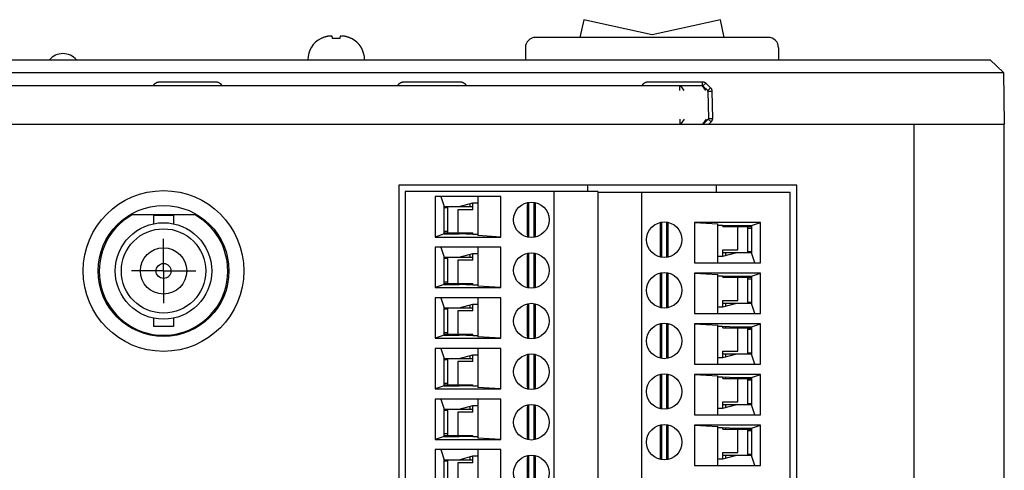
# Model space of a CAD drawing. Header units: inches. Extents: x 0 to 34, y 0 to 22.
# Tile 11 of 80: x 16.3 to 20.2, y 10.8 to 12.5. Entities that reach past the tile are written whole.
import ezdxf

# ---------------------------------------------------------------- set-up
doc = ezdxf.new("R2010")
doc.units = ezdxf.units.IN
doc.header["$LTSCALE"] = 1.87
doc.header["$MEASUREMENT"] = 0
doc.linetypes.add('CENTER', pattern=[0.6, 0.375, -0.075, 0.075, -0.075])
doc.layers.get('0').update_dxf_attribs({"linetype": 'CONTINUOUS'})
doc.layers.add('02___PRT_ALL_AXES', color=7, linetype='CONTINUOUS')

msp = doc.modelspace()

# ---------------------------------------------------------------- linework, layer by layer
at = {"color": 7, "linetype": 'CONTINUOUS'}
for p, q in [((18.5171, 12.5214), (18.5018, 12.4524)), ((18.7825, 12.4625), (18.5171, 12.5214)), ((19.0481, 12.5214), (18.7825, 12.4625)), ((19.0633, 12.4524), (19.0481, 12.5214)), ((17.497, 12.4486), (17.4953, 12.4486)), ((17.5402, 12.4486), (17.5392, 12.4573)), ((17.5545, 12.4486), (17.5402, 12.4486)), ((17.5687, 12.4486), (17.5545, 12.4486)), ((17.5697, 12.4573), (17.5687, 12.4486)), ((17.6136, 12.4486), (17.6119, 12.4486)), ((19.234, 12.4524), (18.33, 12.4524)), ((18.29, 12.4124), (18.29, 12.3654)), ((19.274, 12.4124), (19.274, 12.3654)), ((12.9063, 12.3654), (20.0976, 12.3654)), ((20.0976, 12.3654), (20.1485, 12.3154)), ((12.8554, 12.3154), (20.1485, 12.3154)), ((20.1485, 12.3154), (20.152, 12.1154)), ((14.0258, 12.2654), (18.9781, 12.2654)), ((16.8693, 12.2801), (17.0846, 12.2801)), ((17.8193, 12.2801), (18.0346, 12.2801)), ((18.7693, 12.2804), (18.9781, 12.2804)), ((18.8907, 12.2462), (18.8907, 12.2645)), ((18.9077, 12.2462), (18.8946, 12.2645)), ((18.9781, 12.2654), (18.9781, 12.2804)), ((18.9917, 12.2462), (18.9786, 12.2645)), ((18.9802, 12.2645), (18.9909, 12.2751)), ((18.9988, 12.2462), (18.9802, 12.2645)), ((18.9909, 12.2751), (19.0095, 12.2568)), ((18.9988, 12.2462), (19.0095, 12.2568)), ((18.9996, 12.2447), (18.9996, 12.2449)), ((18.9996, 12.2447), (18.9996, 12.2447)), ((18.9997, 12.2446), (18.9996, 12.2447)), ((18.9997, 12.2445), (18.9997, 12.2446)), ((18.9997, 12.2444), (18.9997, 12.2445)), ((18.9997, 12.2444), (18.9997, 12.2444)), ((18.9997, 12.2442), (18.9997, 12.2444)), ((18.9997, 12.2441), (18.9997, 12.2442)), ((18.9997, 12.2441), (19.0016, 12.1373)), ((18.9997, 12.2441), (18.9997, 12.2441)), ((18.9997, 12.2441), (19.015, 12.2441)), ((19.015, 12.2441), (19.0168, 12.1373)), ((19.0016, 12.1373), (19.0168, 12.1373)), ((12.852, 12.1154), (20.152, 12.1154)), ((18.8914, 12.1163), (18.8914, 12.1352)), ((18.8954, 12.1163), (18.9085, 12.1352)), ((18.9805, 12.1163), (18.9936, 12.1352)), ((18.9821, 12.1163), (19.0007, 12.1352)), ((18.983, 12.1154), (18.9821, 12.1163)), ((19.0007, 12.1352), (19.0116, 12.1242)), ((19.0116, 12.1242), (19.0029, 12.1154)), ((19.802, 4.6154), (19.802, 12.1154)), ((20.152, 4.6154), (20.152, 12.1154)), ((17.798, 11.8786), (17.798, 5.8247)), ((19.3449, 11.8786), (17.798, 11.8786)), ((18.532, 11.8786), (18.532, 11.8536)), ((19.032, 11.8786), (19.032, 11.851)), ((19.3449, 5.8247), (19.3449, 11.8786)), ((17.823, 11.8536), (17.823, 5.8497)), ((18.571, 11.8536), (17.823, 11.8536)), ((17.9391, 11.8339), (17.9391, 11.6764)), ((18.195, 11.8339), (17.9391, 11.8339)), ((17.9607, 11.8339), (17.9745, 11.7946)), ((18.1045, 11.8339), (18.1045, 11.6822)), ((18.195, 11.6764), (18.195, 11.8339)), ((18.4017, 5.8497), (18.4017, 11.8536)), ((18.571, 11.8536), (18.571, 5.8497)), ((18.5719, 11.851), (18.5719, 5.8471)), ((18.5719, 11.851), (19.3199, 11.851)), ((18.7412, 11.851), (18.7412, 5.8471)), ((19.3199, 5.8471), (19.3199, 11.851)), ((17.9745, 11.6883), (17.9745, 11.7946)), ((17.9745, 11.7946), (18.0848, 11.7946)), ((17.9884, 11.6922), (17.9884, 11.7946)), ((18.0324, 11.7946), (18.0861, 11.8093)), ((18.0749, 11.7946), (18.0749, 11.8063)), ((18.0848, 11.809), (18.0848, 11.7827)), ((18.0861, 11.8093), (18.1045, 11.8093)), ((18.2974, 11.7957), (18.2974, 11.691)), ((18.3024, 11.8114), (18.3024, 11.6753)), ((18.3239, 11.6753), (18.3239, 11.8114)), ((18.3289, 11.691), (18.3289, 11.7957)), ((17.0053, 11.7624), (16.7606, 11.7624)), ((16.8445, 11.7606), (16.8445, 11.7279)), ((16.9215, 11.7606), (16.8445, 11.7606)), ((16.9215, 11.7606), (16.9215, 11.7279)), ((17.9745, 11.7906), (17.9884, 11.7906)), ((18.0267, 11.7827), (18.0267, 11.6922)), ((18.0853, 11.7827), (18.0267, 11.7827)), ((18.814, 11.7184), (18.814, 11.6137)), ((18.819, 11.7341), (18.819, 11.598)), ((18.8405, 11.598), (18.8405, 11.7341)), ((18.8455, 11.6137), (18.8455, 11.7184)), ((18.9479, 11.7329), (18.9479, 11.5755)), ((19.2038, 11.7329), (18.9479, 11.7329)), ((18.9479, 11.7329), (19.0384, 11.7272)), ((19.0384, 11.5755), (19.0384, 11.7272)), ((19.0384, 11.7229), (19.0568, 11.7229)), ((19.0568, 11.7229), (19.1105, 11.7211)), ((19.0576, 11.7172), (19.1684, 11.7172)), ((19.0581, 11.7172), (19.0581, 11.7228)), ((19.068, 11.7225), (19.068, 11.7172)), ((19.1105, 11.7211), (19.1684, 11.7211)), ((19.1162, 11.6266), (19.1162, 11.7172)), ((19.1545, 11.6148), (19.1545, 11.7172)), ((19.1684, 11.7211), (19.2038, 11.7329)), ((19.1684, 11.7211), (19.1684, 11.6148)), ((19.2038, 11.5755), (19.2038, 11.7329)), ((17.9745, 11.6883), (17.9391, 11.6764)), ((17.9391, 11.6764), (18.195, 11.6764)), ((17.9884, 11.6981), (17.9745, 11.6981)), ((17.9745, 11.6922), (18.0853, 11.6922)), ((17.9745, 11.6883), (18.0324, 11.6883)), ((18.0861, 11.6865), (18.0324, 11.6883)), ((18.0749, 11.6869), (18.0749, 11.6922)), ((18.0848, 11.6922), (18.0848, 11.6866)), ((18.1045, 11.6865), (18.0861, 11.6865)), ((18.195, 11.6764), (18.1045, 11.6822)), ((19.1545, 11.7113), (19.1684, 11.7113)), ((18.5719, 11.6694), (18.571, 11.6694)), ((17.9391, 11.6371), (17.9391, 11.4796)), ((18.195, 11.6371), (17.9391, 11.6371)), ((17.9607, 11.6371), (17.9745, 11.5977)), ((18.0324, 11.5977), (18.0861, 11.6125)), ((18.0749, 11.5977), (18.0749, 11.6094)), ((18.0848, 11.6121), (18.0848, 11.5859)), ((18.0861, 11.6125), (18.1045, 11.6125)), ((18.1045, 11.6371), (18.1045, 11.4854)), ((18.195, 11.4796), (18.195, 11.6371)), ((18.3024, 11.6146), (18.3024, 11.4785)), ((18.3239, 11.4785), (18.3239, 11.6146)), ((19.0568, 11.6001), (19.0384, 11.6001)), ((19.1105, 11.6148), (19.0568, 11.6001)), ((19.0576, 11.6266), (19.1162, 11.6266)), ((19.0581, 11.6004), (19.0581, 11.6266)), ((19.1684, 11.6148), (19.0581, 11.6148)), ((19.068, 11.6148), (19.068, 11.6031)), ((19.1684, 11.6188), (19.1545, 11.6188)), ((19.1822, 11.5755), (19.1684, 11.6148)), ((17.9745, 11.4914), (17.9745, 11.5977)), ((17.9745, 11.5977), (18.0848, 11.5977)), ((17.9745, 11.5938), (17.9884, 11.5938)), ((17.9884, 11.4953), (17.9884, 11.5977)), ((18.0267, 11.5859), (18.0267, 11.4953)), ((18.0853, 11.5859), (18.0267, 11.5859)), ((18.2974, 11.5989), (18.2974, 11.4942)), ((18.3289, 11.4942), (18.3289, 11.5989)), ((18.9479, 11.5755), (19.2038, 11.5755)), ((18.819, 11.5372), (18.819, 11.4011)), ((18.8405, 11.4011), (18.8405, 11.5372)), ((18.9479, 11.5361), (18.9479, 11.3786)), ((19.2038, 11.5361), (18.9479, 11.5361)), ((18.9479, 11.5361), (19.0384, 11.5303)), ((19.0384, 11.3786), (19.0384, 11.5303)), ((19.0384, 11.526), (19.0568, 11.526)), ((19.0568, 11.526), (19.1105, 11.5243)), ((19.0581, 11.5203), (19.0581, 11.526)), ((19.068, 11.5256), (19.068, 11.5203)), ((19.1105, 11.5243), (19.1684, 11.5243)), ((19.1684, 11.5243), (19.2038, 11.5361)), ((19.1684, 11.5243), (19.1684, 11.418)), ((19.2038, 11.3786), (19.2038, 11.5361)), ((17.9745, 11.4914), (17.9391, 11.4796)), ((17.9884, 11.5012), (17.9745, 11.5012)), ((17.9745, 11.4953), (18.0853, 11.4953)), ((17.9745, 11.4914), (18.0324, 11.4914)), ((18.0861, 11.4897), (18.0324, 11.4914)), ((18.0749, 11.49), (18.0749, 11.4953)), ((18.0848, 11.4953), (18.0848, 11.4897)), ((18.1045, 11.4897), (18.0861, 11.4897)), ((18.195, 11.4796), (18.1045, 11.4854)), ((18.814, 11.5215), (18.814, 11.4168)), ((18.8455, 11.4168), (18.8455, 11.5215)), ((19.0576, 11.5203), (19.1684, 11.5203)), ((19.1162, 11.4298), (19.1162, 11.5203)), ((19.1545, 11.418), (19.1545, 11.5203)), ((19.1545, 11.5144), (19.1684, 11.5144)), ((17.9391, 11.4796), (18.195, 11.4796)), ((17.9391, 11.4402), (17.9391, 11.2827)), ((18.195, 11.4402), (17.9391, 11.4402)), ((17.9607, 11.4402), (17.9745, 11.4009)), ((18.0324, 11.4009), (18.0861, 11.4156)), ((18.0749, 11.4009), (18.0749, 11.4126)), ((18.0848, 11.4153), (18.0848, 11.389)), ((18.0861, 11.4156), (18.1045, 11.4156)), ((18.1045, 11.4402), (18.1045, 11.2885)), ((18.195, 11.2827), (18.195, 11.4402)), ((18.3024, 11.4177), (18.3024, 11.2816)), ((18.3239, 11.2816), (18.3239, 11.4177)), ((19.1105, 11.418), (19.0568, 11.4032)), ((19.0576, 11.4298), (19.1162, 11.4298)), ((19.0581, 11.4036), (19.0581, 11.4298)), ((19.1684, 11.418), (19.0581, 11.418)), ((19.068, 11.418), (19.068, 11.4063)), ((19.1684, 11.4219), (19.1545, 11.4219)), ((19.1822, 11.3786), (19.1684, 11.418)), ((17.9745, 11.2946), (17.9745, 11.4009)), ((17.9745, 11.4009), (18.0848, 11.4009)), ((17.9745, 11.3969), (17.9884, 11.3969)), ((17.9884, 11.2985), (17.9884, 11.4009)), ((18.0267, 11.389), (18.0267, 11.2985)), ((18.0853, 11.389), (18.0267, 11.389)), ((18.2974, 11.402), (18.2974, 11.2973)), ((18.3289, 11.2973), (18.3289, 11.402)), ((18.9479, 11.3786), (19.2038, 11.3786)), ((19.0568, 11.4032), (19.0384, 11.4032)), ((16.8445, 11.3609), (16.8445, 11.3281)), ((16.9215, 11.3609), (16.9215, 11.3281)), ((18.819, 11.3404), (18.819, 11.2043)), ((18.8405, 11.2043), (18.8405, 11.3404)), ((18.9479, 11.3392), (18.9479, 11.1818)), ((19.2038, 11.3392), (18.9479, 11.3392)), ((18.9479, 11.3392), (19.0384, 11.3335)), ((19.0384, 11.1818), (19.0384, 11.3335)), ((19.1684, 11.3274), (19.2038, 11.3392)), ((19.2038, 11.1818), (19.2038, 11.3392)), ((16.9215, 11.3281), (16.8445, 11.3281)), ((17.9745, 11.2946), (17.9391, 11.2827)), ((17.9884, 11.3044), (17.9745, 11.3044)), ((17.9745, 11.2985), (18.0853, 11.2985)), ((17.9745, 11.2946), (18.0324, 11.2946)), ((18.0861, 11.2928), (18.0324, 11.2946)), ((18.0749, 11.2932), (18.0749, 11.2985)), ((18.0848, 11.2985), (18.0848, 11.2929)), ((18.814, 11.3247), (18.814, 11.22)), ((18.8455, 11.22), (18.8455, 11.3247)), ((19.0384, 11.3292), (19.0568, 11.3292)), ((19.0568, 11.3292), (19.1105, 11.3274)), ((19.0576, 11.3235), (19.1684, 11.3235)), ((19.0581, 11.3235), (19.0581, 11.3291)), ((19.068, 11.3288), (19.068, 11.3235)), ((19.1105, 11.3274), (19.1684, 11.3274)), ((19.1162, 11.2329), (19.1162, 11.3235)), ((19.1545, 11.2211), (19.1545, 11.3235)), ((19.1545, 11.3176), (19.1684, 11.3176)), ((19.1684, 11.3274), (19.1684, 11.2211)), ((17.9391, 11.2827), (18.195, 11.2827)), ((18.1045, 11.2928), (18.0861, 11.2928)), ((18.195, 11.2827), (18.1045, 11.2885)), ((17.9391, 11.2434), (17.9391, 11.0859)), ((18.195, 11.2434), (17.9391, 11.2434)), ((17.9607, 11.2434), (17.9745, 11.204)), ((18.0324, 11.204), (18.0861, 11.2188)), ((18.0848, 11.2184), (18.0848, 11.1922)), ((18.0861, 11.2188), (18.1045, 11.2188)), ((18.1045, 11.2434), (18.1045, 11.0917)), ((18.195, 11.0859), (18.195, 11.2434)), ((18.3024, 11.2209), (18.3024, 11.0848)), ((18.3239, 11.0848), (18.3239, 11.2209)), ((19.1105, 11.2211), (19.0568, 11.2064)), ((19.0576, 11.2329), (19.1162, 11.2329)), ((19.0581, 11.2067), (19.0581, 11.2329)), ((19.1684, 11.2211), (19.0581, 11.2211)), ((19.068, 11.2211), (19.068, 11.2094)), ((19.1684, 11.2251), (19.1545, 11.2251)), ((19.1822, 11.1818), (19.1684, 11.2211)), ((17.9745, 11.0977), (17.9745, 11.204)), ((17.9745, 11.204), (18.0848, 11.204)), ((17.9745, 11.2001), (17.9884, 11.2001)), ((17.9884, 11.1016), (17.9884, 11.204)), ((18.0267, 11.1922), (18.0267, 11.1016)), ((18.0853, 11.1922), (18.0267, 11.1922)), ((18.0749, 11.204), (18.0749, 11.2157)), ((18.2974, 11.2052), (18.2974, 11.1005)), ((18.3289, 11.1005), (18.3289, 11.2052)), ((18.9479, 11.1818), (19.2038, 11.1818)), ((19.0568, 11.2064), (19.0384, 11.2064)), ((18.819, 11.1435), (18.819, 11.0074)), ((18.8405, 11.0074), (18.8405, 11.1435)), ((18.9479, 11.1424), (18.9479, 10.9849)), ((19.2038, 11.1424), (18.9479, 11.1424)), ((18.9479, 11.1424), (19.0384, 11.1366)), ((19.1684, 11.1306), (19.2038, 11.1424)), ((19.2038, 10.9849), (19.2038, 11.1424)), ((17.9884, 11.1075), (17.9745, 11.1075)), ((18.814, 11.1278), (18.814, 11.0231)), ((18.8455, 11.0231), (18.8455, 11.1278)), ((19.0384, 10.9849), (19.0384, 11.1366)), ((19.0384, 11.1323), (19.0568, 11.1323)), ((19.0568, 11.1323), (19.1105, 11.1306)), ((19.0576, 11.1266), (19.1684, 11.1266)), ((19.0581, 11.1266), (19.0581, 11.1323)), ((19.068, 11.1319), (19.068, 11.1266)), ((19.1105, 11.1306), (19.1684, 11.1306)), ((19.1162, 11.0361), (19.1162, 11.1266)), ((19.1545, 11.0243), (19.1545, 11.1266)), ((19.1545, 11.1207), (19.1684, 11.1207)), ((19.1684, 11.1306), (19.1684, 11.0243)), ((17.9745, 11.0977), (17.9391, 11.0859)), ((17.9391, 11.0859), (18.195, 11.0859)), ((17.9745, 11.1016), (18.0853, 11.1016)), ((17.9745, 11.0977), (18.0324, 11.0977)), ((18.0861, 11.096), (18.0324, 11.0977)), ((18.0749, 11.0963), (18.0749, 11.1016)), ((18.0848, 11.1016), (18.0848, 11.096)), ((18.1045, 11.096), (18.0861, 11.096)), ((18.195, 11.0859), (18.1045, 11.0917)), ((17.9391, 11.0465), (17.9391, 10.889)), ((18.195, 11.0465), (17.9391, 11.0465)), ((17.9607, 11.0465), (17.9745, 11.0072)), ((18.1045, 11.0465), (18.1045, 10.8948)), ((18.195, 10.889), (18.195, 11.0465)), ((19.0576, 11.0361), (19.1162, 11.0361)), ((19.0581, 11.0099), (19.0581, 11.0361)), ((19.1684, 11.0282), (19.1545, 11.0282)), ((17.9745, 10.9009), (17.9745, 11.0072)), ((17.9745, 11.0072), (18.0848, 11.0072)), ((17.9745, 11.0032), (17.9884, 11.0032)), ((17.9884, 10.9048), (17.9884, 11.0072)), ((18.0267, 10.9953), (18.0267, 10.9048)), ((18.0853, 10.9953), (18.0267, 10.9953)), ((18.0324, 11.0072), (18.0861, 11.0219)), ((18.0749, 11.0072), (18.0749, 11.0189)), ((18.0848, 11.0216), (18.0848, 10.9953)), ((18.0861, 11.0219), (18.1045, 11.0219)), ((18.2974, 11.0083), (18.2974, 10.9036)), ((18.3024, 11.024), (18.3024, 10.8879)), ((18.3239, 10.8879), (18.3239, 11.024)), ((18.3289, 10.9036), (18.3289, 11.0083)), ((19.0568, 11.0095), (19.0384, 11.0095)), ((19.1105, 11.0243), (19.0568, 11.0095)), ((19.1684, 11.0243), (19.0581, 11.0243)), ((19.068, 11.0243), (19.068, 11.0126)), ((19.1822, 10.9849), (19.1684, 11.0243)), ((18.9479, 10.9849), (19.2038, 10.9849)), ((17.9884, 10.9107), (17.9745, 10.9107)), ((18.814, 10.931), (18.814, 10.8263)), ((18.819, 10.9467), (18.819, 10.8106)), ((18.8405, 10.8106), (18.8405, 10.9467)), ((18.8455, 10.8263), (18.8455, 10.931)), ((18.9479, 10.9455), (18.9479, 10.7881)), ((19.2038, 10.9455), (18.9479, 10.9455)), ((18.9479, 10.9455), (19.0384, 10.9398)), ((19.0384, 10.7881), (19.0384, 10.9398)), ((19.0384, 10.9355), (19.0568, 10.9355)), ((19.0568, 10.9355), (19.1105, 10.9337)), ((19.0576, 10.9298), (19.1684, 10.9298)), ((19.0581, 10.9298), (19.0581, 10.9354)), ((19.068, 10.9351), (19.068, 10.9298)), ((19.1105, 10.9337), (19.1684, 10.9337)), ((19.1162, 10.8392), (19.1162, 10.9298)), ((19.1545, 10.8274), (19.1545, 10.9298)), ((19.1545, 10.9239), (19.1684, 10.9239)), ((19.1684, 10.9337), (19.2038, 10.9455)), ((19.1684, 10.9337), (19.1684, 10.8274)), ((19.2038, 10.7881), (19.2038, 10.9455)), ((17.9745, 10.9009), (17.9391, 10.889)), ((17.9391, 10.889), (18.195, 10.889)), ((17.9745, 10.9048), (18.0853, 10.9048)), ((17.9745, 10.9009), (18.0324, 10.9009)), ((18.0861, 10.8991), (18.0324, 10.9009)), ((18.0749, 10.8995), (18.0749, 10.9048)), ((18.0848, 10.9048), (18.0848, 10.8992)), ((18.1045, 10.8991), (18.0861, 10.8991)), ((18.195, 10.889), (18.1045, 10.8948)), ((17.9391, 10.8497), (17.9391, 10.6922)), ((18.195, 10.8497), (17.9391, 10.8497)), ((17.9607, 10.8497), (17.9745, 10.8103)), ((18.1045, 10.8497), (18.1045, 10.698)), ((18.195, 10.6922), (18.195, 10.8497)), ((19.0576, 10.8392), (19.1162, 10.8392)), ((19.0581, 10.813), (19.0581, 10.8392)), ((17.9746, 10.704), (17.9745, 10.8103)), ((17.9745, 10.8103), (18.0848, 10.8103)), ((17.9745, 10.8064), (17.9884, 10.8064)), ((17.9884, 10.7079), (17.9884, 10.8103)), ((18.0267, 10.7985), (18.0267, 10.7079)), ((18.0853, 10.7985), (18.0267, 10.7985)), ((18.0324, 10.8103), (18.0861, 10.8251)), ((18.0749, 10.8103), (18.0749, 10.822)), ((18.0848, 10.8247), (18.0848, 10.7985)), ((18.0861, 10.8251), (18.1045, 10.8251)), ((18.2974, 10.8115), (18.2974, 10.7068)), ((18.3024, 10.8272), (18.3024, 10.6911)), ((18.3239, 10.6911), (18.3239, 10.8272)), ((18.3289, 10.7068), (18.3289, 10.8115)), ((19.0568, 10.8127), (19.0384, 10.8127)), ((19.1105, 10.8274), (19.0568, 10.8127)), ((19.1684, 10.8274), (19.0581, 10.8274)), ((19.068, 10.8274), (19.068, 10.8157)), ((19.1684, 10.8314), (19.1545, 10.8314)), ((19.1822, 10.7881), (19.1684, 10.8274)), ((18.9479, 10.7881), (19.2038, 10.7881))]:
    msp.add_line(p, q, dxfattribs=at)
msp.add_lwpolyline([(18.9996, 12.2449), (18.9996, 12.245), (18.9995, 12.2452), (18.9994, 12.2453), (18.9994, 12.2455), (18.9993, 12.2456), (18.9992, 12.2458), (18.9991, 12.2459), (18.999, 12.246), (18.9989, 12.2462), (18.9988, 12.2462)], dxfattribs=at)
for centre, radius in [((16.883, 11.5444), 0.3125), ((16.883, 11.5444), 0.2545), ((18.3131, 11.7434), 0.0689), ((16.883, 11.5444), 0.1875), ((18.8298, 11.666), 0.0689), ((16.883, 11.5444), 0.164), ((16.883, 11.5444), 0.09), ((18.3131, 11.5465), 0.0689), ((16.883, 11.5444), 0.029), ((18.8298, 11.4692), 0.0689), ((18.3131, 11.3497), 0.0689), ((18.8298, 11.2723), 0.0689), ((18.3131, 11.1528), 0.0689), ((18.8298, 11.0755), 0.0689), ((18.3131, 10.956), 0.0689), ((18.8298, 10.8786), 0.0689), ((18.3131, 10.7591), 0.0689)]:
    msp.add_circle(centre, radius, dxfattribs=at)
for centre, radius, start, end in [((17.5375, 12.3654), 0.0933, 116.9225, 180), ((17.5384, 12.3328), 0.1252, 93.2162, 95.9419), ((17.5405, 12.2961), 0.1619, 92.2743, 93.2425), ((17.5303, 12.4025), 0.0556, 84.4426, 86.0863), ((17.5316, 12.4147), 0.0432, 79.8765, 84.517), ((17.5773, 12.4147), 0.0432, 95.483, 100.1235), ((17.5786, 12.4026), 0.0555, 93.9122, 95.559), ((17.5684, 12.2962), 0.1619, 86.7574, 87.7258), ((17.5709, 12.3375), 0.1205, 84.0046, 86.8372), ((17.5714, 12.3654), 0.0933, 0, 63.0775), ((18.33, 12.4124), 0.04, 90, 180), ((19.234, 12.4124), 0.04, 0, 90), ((16.492, 12.3204), 0.069, 40.6992, 139.3008), ((18.9781, 12.2624), 0.003, 45.5, 90), ((18.9967, 12.2441), 0.003, 1, 45.5), ((18.9986, 12.1373), 0.003, 315.5, 1), ((18.98, 12.1184), 0.003, 270, 315.4921), ((16.883, 11.5444), 0.25, 119.3081, 60.6919)]:
    msp.add_arc(centre, radius, start, end, dxfattribs=at)
for points, knots in [([(17.5254, 12.4573), (17.5242, 12.4571), (17.5218, 12.4567), (17.5181, 12.456), (17.5145, 12.4551), (17.5109, 12.454), (17.5073, 12.4529), (17.5038, 12.4516), (17.5004, 12.4502), (17.4981, 12.4491), (17.497, 12.4486)], [0, 0, 0, 0, 0.125056, 0.2501, 0.375131, 0.500146, 0.625142, 0.750118, 0.875072, 1, 1, 1, 1]), ([(17.6119, 12.4486), (17.6108, 12.4491), (17.6085, 12.4502), (17.6051, 12.4516), (17.6016, 12.4529), (17.598, 12.454), (17.5944, 12.4551), (17.5908, 12.456), (17.5871, 12.4567), (17.5847, 12.4571), (17.5835, 12.4573)], [0, 0, 0, 0, 0.124928, 0.249882, 0.374858, 0.499854, 0.624869, 0.7499, 0.874944, 1, 1, 1, 1]), ([(16.8435, 12.2654), (16.8438, 12.2659), (16.8443, 12.2667), (16.8451, 12.2678), (16.8459, 12.2688), (16.8469, 12.2701), (16.8482, 12.2715), (16.8497, 12.2728), (16.8512, 12.274), (16.8525, 12.275), (16.8536, 12.2757), (16.8544, 12.2762), (16.8553, 12.2766), (16.8564, 12.2772), (16.8579, 12.2779), (16.8598, 12.2786), (16.8616, 12.2791), (16.8632, 12.2795), (16.8645, 12.2797), (16.8654, 12.2799), (16.8662, 12.2799), (16.8669, 12.28), (16.8674, 12.28), (16.8679, 12.2801), (16.8685, 12.2801), (16.869, 12.2801), (16.8693, 12.2801)], [0, 0, 0, 0, 0.062493, 0.093743, 0.124994, 0.187488, 0.249982, 0.312477, 0.374973, 0.437469, 0.468722, 0.499974, 0.531227, 0.56248, 0.624978, 0.687477, 0.749976, 0.812475, 0.843729, 0.874983, 0.906236, 0.921864, 0.937491, 0.953118, 0.968746, 1, 1, 1, 1]), ([(17.0846, 12.2801), (17.0849, 12.2801), (17.0854, 12.2801), (17.0861, 12.2801), (17.0865, 12.28), (17.087, 12.28), (17.0877, 12.2799), (17.0885, 12.2799), (17.0894, 12.2797), (17.0907, 12.2795), (17.0923, 12.2791), (17.0942, 12.2786), (17.096, 12.2779), (17.0975, 12.2772), (17.0986, 12.2766), (17.0995, 12.2762), (17.1003, 12.2757), (17.1014, 12.275), (17.1027, 12.274), (17.1042, 12.2728), (17.1057, 12.2715), (17.107, 12.2701), (17.108, 12.2688), (17.1088, 12.2678), (17.1096, 12.2667), (17.1101, 12.2659), (17.1104, 12.2654)], [0, 0, 0, 0, 0.031254, 0.046882, 0.062509, 0.078136, 0.093764, 0.125017, 0.156271, 0.187525, 0.250024, 0.312523, 0.375022, 0.43752, 0.468773, 0.500026, 0.531278, 0.562531, 0.625027, 0.687523, 0.750018, 0.812512, 0.875006, 0.906257, 0.937507, 1, 1, 1, 1]), ([(17.7935, 12.2654), (17.7938, 12.2659), (17.7943, 12.2667), (17.7951, 12.2678), (17.7959, 12.2688), (17.7969, 12.2701), (17.7982, 12.2715), (17.7997, 12.2728), (17.8012, 12.274), (17.8025, 12.275), (17.8036, 12.2757), (17.8044, 12.2762), (17.8053, 12.2766), (17.8064, 12.2772), (17.8079, 12.2779), (17.8098, 12.2786), (17.8116, 12.2791), (17.8132, 12.2795), (17.8145, 12.2797), (17.8154, 12.2799), (17.8162, 12.2799), (17.8169, 12.28), (17.8174, 12.28), (17.8179, 12.2801), (17.8185, 12.2801), (17.819, 12.2801), (17.8193, 12.2801)], [0, 0, 0, 0, 0.062493, 0.093743, 0.124994, 0.187488, 0.249982, 0.312477, 0.374973, 0.437469, 0.468722, 0.499974, 0.531227, 0.56248, 0.624978, 0.687477, 0.749976, 0.812475, 0.843729, 0.874983, 0.906236, 0.921864, 0.937491, 0.953118, 0.968746, 1, 1, 1, 1]), ([(18.0346, 12.2801), (18.0349, 12.2801), (18.0354, 12.2801), (18.0361, 12.2801), (18.0365, 12.28), (18.037, 12.28), (18.0377, 12.2799), (18.0385, 12.2799), (18.0394, 12.2797), (18.0407, 12.2795), (18.0423, 12.2791), (18.0442, 12.2786), (18.046, 12.2779), (18.0475, 12.2772), (18.0486, 12.2766), (18.0495, 12.2762), (18.0503, 12.2757), (18.0514, 12.275), (18.0527, 12.274), (18.0542, 12.2728), (18.0557, 12.2715), (18.057, 12.2701), (18.058, 12.2688), (18.0588, 12.2678), (18.0596, 12.2667), (18.0601, 12.2659), (18.0604, 12.2654)], [0, 0, 0, 0, 0.031254, 0.046882, 0.062509, 0.078136, 0.093764, 0.125017, 0.156271, 0.187525, 0.250024, 0.312523, 0.375022, 0.43752, 0.468773, 0.500026, 0.531278, 0.562531, 0.625027, 0.687523, 0.750018, 0.812512, 0.875006, 0.906257, 0.937507, 1, 1, 1, 1]), ([(18.7432, 12.2654), (18.7435, 12.2659), (18.744, 12.2668), (18.7448, 12.2678), (18.7456, 12.2689), (18.7466, 12.2702), (18.748, 12.2716), (18.7494, 12.2729), (18.751, 12.2742), (18.7523, 12.2751), (18.7534, 12.2758), (18.7542, 12.2763), (18.7551, 12.2768), (18.7563, 12.2774), (18.7578, 12.2781), (18.7596, 12.2788), (18.7615, 12.2793), (18.7631, 12.2797), (18.7644, 12.28), (18.7654, 12.2801), (18.7662, 12.2802), (18.7669, 12.2803), (18.7673, 12.2803), (18.7678, 12.2803), (18.7683, 12.2803), (18.7688, 12.2804), (18.7691, 12.2804), (18.7693, 12.2804)], [0, 0, 0, 0, 0.062493, 0.093743, 0.124994, 0.187488, 0.249982, 0.312477, 0.374972, 0.437468, 0.468721, 0.499974, 0.531226, 0.562479, 0.624977, 0.687476, 0.749975, 0.812474, 0.843728, 0.874982, 0.906235, 0.921863, 0.93749, 0.953117, 0.968745, 0.984373, 1, 1, 1, 1]), ([(18.9781, 12.2804), (18.9782, 12.2804), (18.9783, 12.2804), (18.9784, 12.2804), (18.9786, 12.2804), (18.9787, 12.2804), (18.9789, 12.2804), (18.979, 12.2804), (18.9791, 12.2804), (18.9792, 12.2804), (18.9793, 12.2803), (18.9795, 12.2803), (18.9797, 12.2803), (18.9799, 12.2803), (18.9801, 12.2803), (18.9803, 12.2803), (18.9805, 12.2802), (18.9808, 12.2802), (18.9812, 12.2801), (18.9816, 12.28), (18.9821, 12.2799), (18.9825, 12.2798), (18.9829, 12.2797), (18.9835, 12.2796), (18.9841, 12.2794), (18.9846, 12.2792), (18.985, 12.279), (18.9854, 12.2788), (18.986, 12.2786), (18.9866, 12.2783), (18.9873, 12.2779), (18.9878, 12.2776), (18.9882, 12.2774), (18.9885, 12.2771), (18.9889, 12.2769), (18.9892, 12.2766), (18.9894, 12.2765), (18.9896, 12.2763), (18.9898, 12.2762), (18.9899, 12.276), (18.9901, 12.2759), (18.9902, 12.2758), (18.9904, 12.2757), (18.9904, 12.2756), (18.9905, 12.2755), (18.9906, 12.2754), (18.9907, 12.2754), (18.9908, 12.2753), (18.9909, 12.2752), (18.9909, 12.2751)], [0, 0, 0, 0, 0.015626, 0.023441, 0.031251, 0.046867, 0.054683, 0.062504, 0.070324, 0.078141, 0.085954, 0.093765, 0.109385, 0.125009, 0.140636, 0.156263, 0.17189, 0.187515, 0.218765, 0.250016, 0.281266, 0.312517, 0.343767, 0.375018, 0.437515, 0.468765, 0.500015, 0.531265, 0.562515, 0.625011, 0.687506, 0.718755, 0.750005, 0.781254, 0.812503, 0.843752, 0.859378, 0.875002, 0.890625, 0.906249, 0.921875, 0.937504, 0.945318, 0.95313, 0.96094, 0.968751, 0.976562, 0.984375, 1, 1, 1, 1]), ([(19.0095, 12.2568), (19.0096, 12.2568), (19.0096, 12.2567), (19.0097, 12.2566), (19.0098, 12.2565), (19.0099, 12.2565), (19.01, 12.2564), (19.0101, 12.2563), (19.0102, 12.2562), (19.0103, 12.2561), (19.0104, 12.2559), (19.0106, 12.2557), (19.0107, 12.2556), (19.0109, 12.2554), (19.0111, 12.2552), (19.0113, 12.2549), (19.0115, 12.2545), (19.0118, 12.2541), (19.012, 12.2538), (19.0124, 12.2533), (19.0127, 12.2526), (19.0131, 12.252), (19.0133, 12.2514), (19.0135, 12.251), (19.0137, 12.2506), (19.0139, 12.2501), (19.0141, 12.2495), (19.0142, 12.2489), (19.0144, 12.2485), (19.0145, 12.2481), (19.0146, 12.2477), (19.0147, 12.2472), (19.0147, 12.2469), (19.0148, 12.2466), (19.0148, 12.2463), (19.0149, 12.2461), (19.0149, 12.2459), (19.0149, 12.2457), (19.0149, 12.2455), (19.0149, 12.2454), (19.0149, 12.2452), (19.015, 12.2451), (19.015, 12.245), (19.015, 12.2449), (19.015, 12.2448), (19.015, 12.2446), (19.015, 12.2445), (19.015, 12.2443), (19.015, 12.2442), (19.015, 12.2441)], [0, 0, 0, 0, 0.015627, 0.02344, 0.031253, 0.039064, 0.046875, 0.054688, 0.062502, 0.078132, 0.093759, 0.109384, 0.125008, 0.140634, 0.15626, 0.187512, 0.218762, 0.250013, 0.281263, 0.312513, 0.375009, 0.437505, 0.468755, 0.500005, 0.531255, 0.562504, 0.625, 0.656249, 0.687499, 0.718748, 0.749997, 0.781247, 0.812495, 0.82812, 0.843745, 0.859372, 0.874998, 0.890621, 0.90624, 0.914051, 0.921864, 0.92968, 0.9375, 0.94532, 0.953136, 0.968751, 0.97656, 0.984375, 1, 1, 1, 1]), ([(19.0168, 12.1373), (19.0168, 12.1372), (19.0168, 12.1371), (19.0169, 12.1369), (19.0169, 12.1368), (19.0169, 12.1366), (19.0169, 12.1365), (19.0169, 12.1364), (19.0168, 12.1363), (19.0168, 12.1362), (19.0168, 12.136), (19.0168, 12.1359), (19.0168, 12.1357), (19.0168, 12.1355), (19.0168, 12.1353), (19.0168, 12.1351), (19.0167, 12.1348), (19.0167, 12.1345), (19.0166, 12.1342), (19.0166, 12.1337), (19.0165, 12.1333), (19.0164, 12.1328), (19.0163, 12.1324), (19.0161, 12.132), (19.016, 12.1315), (19.0159, 12.1311), (19.0157, 12.1307), (19.0155, 12.1301), (19.0152, 12.1294), (19.0148, 12.1286), (19.0144, 12.1279), (19.0141, 12.1274), (19.0139, 12.127), (19.0136, 12.1266), (19.0134, 12.1263), (19.0132, 12.126), (19.013, 12.1257), (19.0128, 12.1255), (19.0127, 12.1254), (19.0125, 12.1252), (19.0124, 12.125), (19.0122, 12.1249), (19.0121, 12.1247), (19.012, 12.1246), (19.0119, 12.1245), (19.0118, 12.1244), (19.0117, 12.1243), (19.0117, 12.1243), (19.0116, 12.1242)], [0, 0, 0, 0, 0.015625, 0.031248, 0.039055, 0.046866, 0.054683, 0.062503, 0.070322, 0.078137, 0.09376, 0.101569, 0.109379, 0.125003, 0.14063, 0.156256, 0.171881, 0.187505, 0.218755, 0.250004, 0.281253, 0.312503, 0.343752, 0.375002, 0.406251, 0.437501, 0.468751, 0.5, 0.562496, 0.624992, 0.687487, 0.718738, 0.749988, 0.781239, 0.812489, 0.84374, 0.859366, 0.874992, 0.890617, 0.906242, 0.921868, 0.937498, 0.953124, 0.960936, 0.968748, 0.97656, 0.984373, 1, 1, 1, 1]), ([(18.2983, 11.8107), (18.2983, 11.8104), (18.2982, 11.8099), (18.2981, 11.8088), (18.2979, 11.8074), (18.2978, 11.8057), (18.2976, 11.8038), (18.2975, 11.8018), (18.2974, 11.7998), (18.2974, 11.7978), (18.2974, 11.7964), (18.2974, 11.7957)], [0, 0, 0, 0, 0.050687, 0.1036, 0.215584, 0.334883, 0.460362, 0.590841, 0.725106, 0.861914, 1, 1, 1, 1]), ([(18.3289, 11.7957), (18.3289, 11.7964), (18.3289, 11.7978), (18.3288, 11.7998), (18.3287, 11.8018), (18.3286, 11.8038), (18.3285, 11.8057), (18.3283, 11.8074), (18.3282, 11.8088), (18.328, 11.8099), (18.328, 11.8104), (18.3279, 11.8107)], [0, 0, 0, 0, 0.138086, 0.274894, 0.409159, 0.539638, 0.665117, 0.784416, 0.8964, 0.949313, 1, 1, 1, 1]), ([(18.815, 11.7333), (18.815, 11.733), (18.8149, 11.7325), (18.8147, 11.7315), (18.8146, 11.7301), (18.8144, 11.7283), (18.8143, 11.7264), (18.8142, 11.7245), (18.8141, 11.7225), (18.814, 11.7204), (18.814, 11.719), (18.814, 11.7184)], [0, 0, 0, 0, 0.050676, 0.10358, 0.215552, 0.334845, 0.460325, 0.590809, 0.725083, 0.861901, 1, 1, 1, 1]), ([(18.8455, 11.7184), (18.8455, 11.719), (18.8455, 11.7204), (18.8455, 11.7225), (18.8454, 11.7245), (18.8453, 11.7264), (18.8451, 11.7283), (18.845, 11.7301), (18.8448, 11.7315), (18.8447, 11.7325), (18.8446, 11.733), (18.8446, 11.7333)], [0, 0, 0, 0, 0.138099, 0.274917, 0.409191, 0.539675, 0.665155, 0.784448, 0.89642, 0.949324, 1, 1, 1, 1]), ([(18.2974, 11.691), (18.2974, 11.6903), (18.2974, 11.689), (18.2974, 11.6869), (18.2975, 11.6849), (18.2976, 11.683), (18.2978, 11.6811), (18.2979, 11.6793), (18.2981, 11.6779), (18.2982, 11.6768), (18.2983, 11.6763), (18.2983, 11.6761)], [0, 0, 0, 0, 0.138086, 0.274894, 0.409159, 0.539638, 0.665117, 0.784416, 0.8964, 0.949313, 1, 1, 1, 1]), ([(18.3279, 11.6761), (18.328, 11.6763), (18.328, 11.6768), (18.3282, 11.6779), (18.3283, 11.6793), (18.3285, 11.6811), (18.3286, 11.683), (18.3287, 11.6849), (18.3288, 11.6869), (18.3289, 11.689), (18.3289, 11.6903), (18.3289, 11.691)], [0, 0, 0, 0, 0.050687, 0.1036, 0.215584, 0.334883, 0.460362, 0.590841, 0.725106, 0.861914, 1, 1, 1, 1]), ([(18.2983, 11.6138), (18.2983, 11.6136), (18.2982, 11.6131), (18.2981, 11.612), (18.2979, 11.6106), (18.2978, 11.6088), (18.2976, 11.6069), (18.2975, 11.605), (18.2974, 11.603), (18.2974, 11.6009), (18.2974, 11.5996), (18.2974, 11.5989)], [0, 0, 0, 0, 0.050676, 0.10358, 0.215552, 0.334845, 0.460325, 0.590809, 0.725083, 0.861901, 1, 1, 1, 1]), ([(18.3289, 11.5989), (18.3289, 11.5996), (18.3289, 11.6009), (18.3288, 11.603), (18.3287, 11.605), (18.3286, 11.6069), (18.3285, 11.6088), (18.3283, 11.6106), (18.3282, 11.612), (18.328, 11.6131), (18.328, 11.6136), (18.3279, 11.6138)], [0, 0, 0, 0, 0.138099, 0.274917, 0.409191, 0.539675, 0.665155, 0.784448, 0.89642, 0.949324, 1, 1, 1, 1]), ([(18.814, 11.6137), (18.814, 11.613), (18.814, 11.6116), (18.8141, 11.6095), (18.8142, 11.6075), (18.8143, 11.6056), (18.8144, 11.6037), (18.8146, 11.602), (18.8147, 11.6005), (18.8149, 11.5995), (18.815, 11.599), (18.815, 11.5987)], [0, 0, 0, 0, 0.138099, 0.274917, 0.409191, 0.539675, 0.665155, 0.784448, 0.89642, 0.949324, 1, 1, 1, 1]), ([(18.8446, 11.5987), (18.8446, 11.599), (18.8447, 11.5995), (18.8448, 11.6005), (18.845, 11.602), (18.8451, 11.6037), (18.8453, 11.6056), (18.8454, 11.6075), (18.8455, 11.6095), (18.8455, 11.6116), (18.8455, 11.613), (18.8455, 11.6137)], [0, 0, 0, 0, 0.050676, 0.10358, 0.215552, 0.334845, 0.460325, 0.590809, 0.725083, 0.861901, 1, 1, 1, 1]), ([(18.815, 11.5364), (18.815, 11.5362), (18.8149, 11.5357), (18.8147, 11.5346), (18.8146, 11.5332), (18.8144, 11.5314), (18.8143, 11.5296), (18.8142, 11.5276), (18.8141, 11.5256), (18.814, 11.5236), (18.814, 11.5222), (18.814, 11.5215)], [0, 0, 0, 0, 0.050676, 0.10358, 0.215552, 0.334845, 0.460325, 0.590809, 0.725083, 0.861901, 1, 1, 1, 1]), ([(18.8455, 11.5215), (18.8455, 11.5222), (18.8455, 11.5236), (18.8455, 11.5256), (18.8454, 11.5276), (18.8453, 11.5296), (18.8451, 11.5314), (18.845, 11.5332), (18.8448, 11.5346), (18.8447, 11.5357), (18.8446, 11.5362), (18.8446, 11.5364)], [0, 0, 0, 0, 0.138099, 0.274917, 0.409191, 0.539675, 0.665155, 0.784448, 0.89642, 0.949324, 1, 1, 1, 1]), ([(18.2974, 11.4942), (18.2974, 11.4935), (18.2974, 11.4921), (18.2974, 11.4901), (18.2975, 11.4881), (18.2976, 11.4861), (18.2978, 11.4842), (18.2979, 11.4825), (18.2981, 11.4811), (18.2982, 11.48), (18.2983, 11.4795), (18.2983, 11.4792)], [0, 0, 0, 0, 0.138099, 0.274917, 0.409191, 0.539675, 0.665155, 0.784448, 0.89642, 0.949324, 1, 1, 1, 1]), ([(18.3279, 11.4792), (18.328, 11.4795), (18.328, 11.48), (18.3282, 11.4811), (18.3283, 11.4825), (18.3285, 11.4842), (18.3286, 11.4861), (18.3287, 11.4881), (18.3288, 11.4901), (18.3289, 11.4921), (18.3289, 11.4935), (18.3289, 11.4942)], [0, 0, 0, 0, 0.050676, 0.10358, 0.215552, 0.334845, 0.460325, 0.590809, 0.725083, 0.861901, 1, 1, 1, 1]), ([(18.2983, 11.417), (18.2983, 11.4167), (18.2982, 11.4162), (18.2981, 11.4151), (18.2979, 11.4137), (18.2978, 11.412), (18.2976, 11.4101), (18.2975, 11.4081), (18.2974, 11.4061), (18.2974, 11.4041), (18.2974, 11.4027), (18.2974, 11.402)], [0, 0, 0, 0, 0.050676, 0.10358, 0.215552, 0.334845, 0.460325, 0.590809, 0.725083, 0.861901, 1, 1, 1, 1]), ([(18.3289, 11.402), (18.3289, 11.4027), (18.3289, 11.4041), (18.3288, 11.4061), (18.3287, 11.4081), (18.3286, 11.4101), (18.3285, 11.412), (18.3283, 11.4137), (18.3282, 11.4151), (18.328, 11.4162), (18.328, 11.4167), (18.3279, 11.417)], [0, 0, 0, 0, 0.138099, 0.274917, 0.409191, 0.539675, 0.665155, 0.784448, 0.89642, 0.949324, 1, 1, 1, 1]), ([(18.814, 11.4168), (18.814, 11.4161), (18.814, 11.4147), (18.8141, 11.4127), (18.8142, 11.4107), (18.8143, 11.4087), (18.8144, 11.4069), (18.8146, 11.4051), (18.8147, 11.4037), (18.8149, 11.4026), (18.815, 11.4021), (18.815, 11.4019)], [0, 0, 0, 0, 0.138099, 0.274917, 0.409191, 0.539675, 0.665155, 0.784448, 0.89642, 0.949324, 1, 1, 1, 1]), ([(18.8446, 11.4019), (18.8446, 11.4021), (18.8447, 11.4026), (18.8448, 11.4037), (18.845, 11.4051), (18.8451, 11.4069), (18.8453, 11.4087), (18.8454, 11.4107), (18.8455, 11.4127), (18.8455, 11.4147), (18.8455, 11.4161), (18.8455, 11.4168)], [0, 0, 0, 0, 0.050676, 0.10358, 0.215552, 0.334845, 0.460325, 0.590809, 0.725083, 0.861901, 1, 1, 1, 1]), ([(18.815, 11.3396), (18.815, 11.3393), (18.8149, 11.3388), (18.8147, 11.3378), (18.8146, 11.3364), (18.8144, 11.3346), (18.8143, 11.3327), (18.8142, 11.3308), (18.8141, 11.3288), (18.814, 11.3267), (18.814, 11.3253), (18.814, 11.3247)], [0, 0, 0, 0, 0.050676, 0.10358, 0.215552, 0.334845, 0.460325, 0.590809, 0.725083, 0.861901, 1, 1, 1, 1]), ([(18.8455, 11.3247), (18.8455, 11.3253), (18.8455, 11.3267), (18.8455, 11.3288), (18.8454, 11.3308), (18.8453, 11.3327), (18.8451, 11.3346), (18.845, 11.3364), (18.8448, 11.3378), (18.8447, 11.3388), (18.8446, 11.3393), (18.8446, 11.3396)], [0, 0, 0, 0, 0.138099, 0.274917, 0.409191, 0.539675, 0.665155, 0.784448, 0.89642, 0.949324, 1, 1, 1, 1]), ([(18.2974, 11.2973), (18.2974, 11.2966), (18.2974, 11.2953), (18.2974, 11.2932), (18.2975, 11.2912), (18.2976, 11.2893), (18.2978, 11.2874), (18.2979, 11.2856), (18.2981, 11.2842), (18.2982, 11.2831), (18.2983, 11.2826), (18.2983, 11.2824)], [0, 0, 0, 0, 0.138099, 0.274917, 0.409191, 0.539675, 0.665155, 0.784448, 0.89642, 0.949324, 1, 1, 1, 1]), ([(18.3279, 11.2824), (18.328, 11.2826), (18.328, 11.2831), (18.3282, 11.2842), (18.3283, 11.2856), (18.3285, 11.2874), (18.3286, 11.2893), (18.3287, 11.2912), (18.3288, 11.2932), (18.3289, 11.2953), (18.3289, 11.2966), (18.3289, 11.2973)], [0, 0, 0, 0, 0.050676, 0.10358, 0.215552, 0.334845, 0.460325, 0.590809, 0.725083, 0.861901, 1, 1, 1, 1]), ([(18.2983, 11.2201), (18.2983, 11.2199), (18.2982, 11.2194), (18.2981, 11.2183), (18.2979, 11.2169), (18.2978, 11.2151), (18.2976, 11.2132), (18.2975, 11.2113), (18.2974, 11.2093), (18.2974, 11.2072), (18.2974, 11.2059), (18.2974, 11.2052)], [0, 0, 0, 0, 0.050676, 0.10358, 0.215552, 0.334845, 0.460325, 0.590809, 0.725083, 0.861901, 1, 1, 1, 1]), ([(18.3289, 11.2052), (18.3289, 11.2059), (18.3289, 11.2072), (18.3288, 11.2093), (18.3287, 11.2113), (18.3286, 11.2132), (18.3285, 11.2151), (18.3283, 11.2169), (18.3282, 11.2183), (18.328, 11.2194), (18.328, 11.2199), (18.3279, 11.2201)], [0, 0, 0, 0, 0.138099, 0.274917, 0.409191, 0.539675, 0.665155, 0.784448, 0.89642, 0.949324, 1, 1, 1, 1]), ([(18.814, 11.22), (18.814, 11.2193), (18.814, 11.2179), (18.8141, 11.2158), (18.8142, 11.2138), (18.8143, 11.2119), (18.8144, 11.21), (18.8146, 11.2083), (18.8147, 11.2068), (18.8149, 11.2058), (18.815, 11.2053), (18.815, 11.205)], [0, 0, 0, 0, 0.138099, 0.274917, 0.409191, 0.539675, 0.665155, 0.784448, 0.89642, 0.949324, 1, 1, 1, 1]), ([(18.8446, 11.205), (18.8446, 11.2053), (18.8447, 11.2058), (18.8448, 11.2068), (18.845, 11.2083), (18.8451, 11.21), (18.8453, 11.2119), (18.8454, 11.2138), (18.8455, 11.2158), (18.8455, 11.2179), (18.8455, 11.2193), (18.8455, 11.22)], [0, 0, 0, 0, 0.050676, 0.10358, 0.215552, 0.334845, 0.460325, 0.590809, 0.725083, 0.861901, 1, 1, 1, 1]), ([(18.815, 11.1427), (18.815, 11.1425), (18.8149, 11.142), (18.8147, 11.1409), (18.8146, 11.1395), (18.8144, 11.1377), (18.8143, 11.1359), (18.8142, 11.1339), (18.8141, 11.1319), (18.814, 11.1299), (18.814, 11.1285), (18.814, 11.1278)], [0, 0, 0, 0, 0.050676, 0.10358, 0.215552, 0.334845, 0.460325, 0.590809, 0.725083, 0.861901, 1, 1, 1, 1]), ([(18.8455, 11.1278), (18.8455, 11.1285), (18.8455, 11.1299), (18.8455, 11.1319), (18.8454, 11.1339), (18.8453, 11.1359), (18.8451, 11.1377), (18.845, 11.1395), (18.8448, 11.1409), (18.8447, 11.142), (18.8446, 11.1425), (18.8446, 11.1427)], [0, 0, 0, 0, 0.138099, 0.274917, 0.409191, 0.539675, 0.665155, 0.784448, 0.89642, 0.949324, 1, 1, 1, 1]), ([(18.2974, 11.1005), (18.2974, 11.0998), (18.2974, 11.0984), (18.2974, 11.0964), (18.2975, 11.0944), (18.2976, 11.0924), (18.2978, 11.0905), (18.2979, 11.0888), (18.2981, 11.0874), (18.2982, 11.0863), (18.2983, 11.0858), (18.2983, 11.0855)], [0, 0, 0, 0, 0.138099, 0.274917, 0.409191, 0.539675, 0.665155, 0.784448, 0.89642, 0.949324, 1, 1, 1, 1]), ([(18.3279, 11.0855), (18.328, 11.0858), (18.328, 11.0863), (18.3282, 11.0874), (18.3283, 11.0888), (18.3285, 11.0905), (18.3286, 11.0924), (18.3287, 11.0944), (18.3288, 11.0964), (18.3289, 11.0984), (18.3289, 11.0998), (18.3289, 11.1005)], [0, 0, 0, 0, 0.050676, 0.10358, 0.215552, 0.334845, 0.460325, 0.590809, 0.725083, 0.861901, 1, 1, 1, 1]), ([(18.2983, 11.0233), (18.2983, 11.023), (18.2982, 11.0225), (18.2981, 11.0214), (18.2979, 11.02), (18.2978, 11.0183), (18.2976, 11.0164), (18.2975, 11.0144), (18.2974, 11.0124), (18.2974, 11.0104), (18.2974, 11.009), (18.2974, 11.0083)], [0, 0, 0, 0, 0.050676, 0.10358, 0.215552, 0.334845, 0.460325, 0.590809, 0.725083, 0.861901, 1, 1, 1, 1]), ([(18.3289, 11.0083), (18.3289, 11.009), (18.3289, 11.0104), (18.3288, 11.0124), (18.3287, 11.0144), (18.3286, 11.0164), (18.3285, 11.0183), (18.3283, 11.02), (18.3282, 11.0214), (18.328, 11.0225), (18.328, 11.023), (18.3279, 11.0233)], [0, 0, 0, 0, 0.138099, 0.274917, 0.409191, 0.539675, 0.665155, 0.784448, 0.89642, 0.949324, 1, 1, 1, 1]), ([(18.814, 11.0231), (18.814, 11.0224), (18.814, 11.021), (18.8141, 11.019), (18.8142, 11.017), (18.8143, 11.015), (18.8144, 11.0132), (18.8146, 11.0114), (18.8147, 11.01), (18.8149, 11.0089), (18.815, 11.0084), (18.815, 11.0082)], [0, 0, 0, 0, 0.138099, 0.274917, 0.409191, 0.539675, 0.665155, 0.784448, 0.89642, 0.949324, 1, 1, 1, 1]), ([(18.8446, 11.0082), (18.8446, 11.0084), (18.8447, 11.0089), (18.8448, 11.01), (18.845, 11.0114), (18.8451, 11.0132), (18.8453, 11.015), (18.8454, 11.017), (18.8455, 11.019), (18.8455, 11.021), (18.8455, 11.0224), (18.8455, 11.0231)], [0, 0, 0, 0, 0.050676, 0.10358, 0.215552, 0.334845, 0.460325, 0.590809, 0.725083, 0.861901, 1, 1, 1, 1]), ([(18.815, 10.9459), (18.815, 10.9456), (18.8149, 10.9451), (18.8147, 10.9441), (18.8146, 10.9427), (18.8144, 10.9409), (18.8143, 10.939), (18.8142, 10.9371), (18.8141, 10.9351), (18.814, 10.933), (18.814, 10.9316), (18.814, 10.931)], [0, 0, 0, 0, 0.050676, 0.10358, 0.215552, 0.334845, 0.460325, 0.590809, 0.725083, 0.861901, 1, 1, 1, 1]), ([(18.8455, 10.931), (18.8455, 10.9316), (18.8455, 10.933), (18.8455, 10.9351), (18.8454, 10.9371), (18.8453, 10.939), (18.8451, 10.9409), (18.845, 10.9427), (18.8448, 10.9441), (18.8447, 10.9451), (18.8446, 10.9456), (18.8446, 10.9459)], [0, 0, 0, 0, 0.138099, 0.274917, 0.409191, 0.539675, 0.665155, 0.784448, 0.89642, 0.949324, 1, 1, 1, 1]), ([(18.2974, 10.9036), (18.2974, 10.9029), (18.2974, 10.9016), (18.2974, 10.8995), (18.2975, 10.8975), (18.2976, 10.8956), (18.2978, 10.8937), (18.2979, 10.8919), (18.2981, 10.8905), (18.2982, 10.8894), (18.2983, 10.8889), (18.2983, 10.8887)], [0, 0, 0, 0, 0.138099, 0.274917, 0.409191, 0.539675, 0.665155, 0.784448, 0.89642, 0.949324, 1, 1, 1, 1]), ([(18.3279, 10.8887), (18.328, 10.8889), (18.328, 10.8894), (18.3282, 10.8905), (18.3283, 10.8919), (18.3285, 10.8937), (18.3286, 10.8956), (18.3287, 10.8975), (18.3288, 10.8995), (18.3289, 10.9016), (18.3289, 10.9029), (18.3289, 10.9036)], [0, 0, 0, 0, 0.050676, 0.10358, 0.215552, 0.334845, 0.460325, 0.590809, 0.725083, 0.861901, 1, 1, 1, 1]), ([(18.2983, 10.8264), (18.2983, 10.8262), (18.2982, 10.8257), (18.2981, 10.8246), (18.2979, 10.8232), (18.2978, 10.8214), (18.2976, 10.8195), (18.2975, 10.8176), (18.2974, 10.8156), (18.2974, 10.8135), (18.2974, 10.8122), (18.2974, 10.8115)], [0, 0, 0, 0, 0.050676, 0.10358, 0.215552, 0.334845, 0.460325, 0.590809, 0.725083, 0.861901, 1, 1, 1, 1]), ([(18.3289, 10.8115), (18.3289, 10.8122), (18.3289, 10.8135), (18.3288, 10.8156), (18.3287, 10.8176), (18.3286, 10.8195), (18.3285, 10.8214), (18.3283, 10.8232), (18.3282, 10.8246), (18.328, 10.8257), (18.328, 10.8262), (18.3279, 10.8264)], [0, 0, 0, 0, 0.138099, 0.274917, 0.409191, 0.539675, 0.665155, 0.784448, 0.89642, 0.949324, 1, 1, 1, 1]), ([(18.814, 10.8263), (18.814, 10.8256), (18.814, 10.8242), (18.8141, 10.8221), (18.8142, 10.8201), (18.8143, 10.8182), (18.8144, 10.8163), (18.8146, 10.8145), (18.8147, 10.8131), (18.8149, 10.8121), (18.815, 10.8116), (18.815, 10.8113)], [0, 0, 0, 0, 0.138099, 0.274917, 0.409191, 0.539675, 0.665155, 0.784448, 0.89642, 0.949324, 1, 1, 1, 1]), ([(18.8446, 10.8113), (18.8446, 10.8116), (18.8447, 10.8121), (18.8448, 10.8131), (18.845, 10.8145), (18.8451, 10.8163), (18.8453, 10.8182), (18.8454, 10.8201), (18.8455, 10.8221), (18.8455, 10.8242), (18.8455, 10.8256), (18.8455, 10.8263)], [0, 0, 0, 0, 0.050676, 0.10358, 0.215552, 0.334845, 0.460325, 0.590809, 0.725083, 0.861901, 1, 1, 1, 1])]:
    msp.add_open_spline(points, degree=3, knots=knots, dxfattribs=at)
at = {"layer": '02___PRT_ALL_AXES', "color": 7, "linetype": 'CENTER'}
for q in [(16.883, 11.6695), (16.7579, 11.5444), (16.883, 11.4193), (17.0081, 11.5444)]:
    msp.add_line((16.883, 11.5444), q, dxfattribs=at)

doc.saveas('drawing.dxf')
